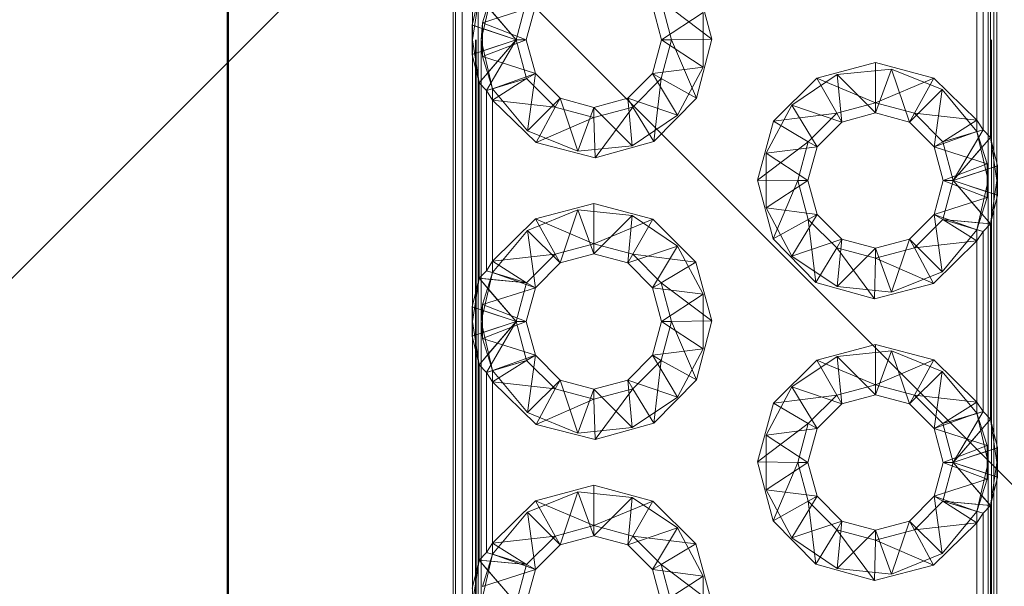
# Paper-space layout 'Layout1' of a CAD drawing. Extents: x -2 to 1380, y -36 to 422.
# Tile 15 of 79: x 314.52 to 316.27, y 152.56 to 153.56. Entities that reach past the tile are written whole.
import ezdxf

# ---------------------------------------------------------------- set-up
doc = ezdxf.new("R2010")
doc.units = 0
doc.linetypes.add('ACAD_ISO02W100', pattern=[15, 12, -3])
for name, color, linetype, lineweight in [('SS_1.ET-HALA_TaO-JD-LAVKA-ZEBRIK', 9, 'CONTINUOUS', 13), ('SS_2.ET-HALA_TaO-LAVKA_+5.100m', 210, 'CONTINUOUS', 50), ('SS_SRAFY', 8, 'CONTINUOUS', 18)]:
    doc.layers.add(name, color=color, linetype=linetype, lineweight=lineweight)

psp = doc.layouts.get("Layout1")

# ---------------------------------------------------------------- hatches: boundary and pattern name
at = {"layer": 'SS_SRAFY'}
h = psp.add_hatch(dxfattribs=at)
h.set_pattern_fill('ANSI37', color=8, scale=0.7, angle=90, style=0)
h.set_pattern_definition([(135, (274.3477, 144.3783), (-1.571545, -1.571545), []), (225, (274.3477, 144.3783), (1.571545, -1.571545), [])])
h.paths.add_polyline_path([(335.1875, 123.6274), (335.1875, 143.6073), (331.1675, 143.6073), (331.1675, 165.6274), (218.2076, 165.6274), (218.2076, 159.6073), (215.1875, 159.6073), (215.1875, 123.6274)], flags=0)
h.paths.add_polyline_path([(316.3875, 148.5273), (316.3875, 150.9274), (316.7476, 150.9274), (316.7476, 148.5273)], flags=0)
h.paths.add_polyline_path([(316.3875, 158.1273), (316.3875, 160.5274), (316.7476, 160.5274), (316.7476, 158.1273)], flags=0)

# ---------------------------------------------------------------- linework, layer by layer
at = {"layer": 'SS_1.ET-HALA_TaO-JD-LAVKA-ZEBRIK', "color": 5, "linetype": 'Continuous', "ltscale": 0.25}
for p, q in [((315.2875, 158.5274), (315.2875, 150.5274)), ((315.2917, 158.5274), (315.2917, 150.5274)), ((315.3038, 158.5274), (315.3038, 150.5274)), ((315.3223, 153.5579), (315.3223, 153.9969)), ((316.2528, 153.7469), (316.2528, 153.3079)), ((316.2415, 153.3541), (316.2415, 153.7007)), ((316.2284, 153.3676), (316.2284, 153.6871)), ((316.2175, 153.3844), (316.2175, 153.6703)), ((315.7186, 153.6327), (315.747, 153.5284)), ((315.3336, 153.6041), (315.3212, 153.5534)), ((315.3336, 153.6041), (315.3996, 153.5274)), ((315.4181, 153.5963), (315.3996, 153.5274)), ((315.6569, 153.5963), (315.6754, 153.5274)), ((315.747, 153.5284), (315.6569, 153.5963)), ((315.4175, 153.5274), (315.4336, 153.5874)), ((315.6415, 153.5874), (315.6575, 153.5274)), ((315.3996, 153.5274), (315.3212, 153.5534)), ((315.3212, 153.5534), (315.3212, 153.5013)), ((315.3212, 153.5013), (315.3996, 153.5274)), ((315.3996, 153.5274), (315.3336, 153.4507)), ((315.3996, 153.5274), (315.3467, 153.4371)), ((315.4181, 153.4584), (315.3996, 153.5274)), ((315.4175, 153.5274), (315.3996, 153.5274)), ((315.4336, 153.4674), (315.4175, 153.5274)), ((315.6575, 153.5274), (315.6415, 153.4674)), ((315.6754, 153.5274), (315.6569, 153.4584)), ((315.6754, 153.5274), (315.6575, 153.5274)), ((315.747, 153.5284), (315.6754, 153.5274)), ((315.7196, 153.4238), (315.6754, 153.5274)), ((315.747, 153.5284), (315.7196, 153.4238)), ((315.3212, 153.5013), (315.3336, 153.4507)), ((315.3223, 153.0579), (315.3223, 153.4969)), ((315.9331, 153.4589), (316.0375, 153.4868)), ((316.0375, 153.4868), (316.1411, 153.4594)), ((316.0375, 153.4868), (316.0375, 153.4153)), ((315.4336, 153.4674), (315.4181, 153.4584)), ((315.4775, 153.4234), (315.4336, 153.4674)), ((315.6415, 153.4674), (315.5975, 153.4234)), ((315.6415, 153.4674), (315.6569, 153.4584)), ((315.3336, 153.4507), (315.3467, 153.4371)), ((315.3336, 153.4507), (315.3336, 153.1041)), ((315.4181, 153.4584), (315.3467, 153.4371)), ((315.4181, 153.4584), (315.3575, 153.4203)), ((315.4686, 153.408), (315.4181, 153.4584)), ((315.6569, 153.4584), (315.6065, 153.408)), ((315.6569, 153.4584), (315.6437, 153.3468)), ((315.6569, 153.4584), (315.7196, 153.4238)), ((315.8565, 153.3827), (315.9331, 153.4589)), ((315.9331, 153.4589), (315.9686, 153.3968)), ((315.9331, 153.4589), (316.0375, 153.4153)), ((316.0375, 153.4153), (316.1411, 153.4594)), ((316.1065, 153.3968), (316.1411, 153.4594)), ((316.1411, 153.4594), (316.2175, 153.3844)), ((315.3467, 153.4371), (315.3575, 153.4203)), ((315.3467, 153.1176), (315.3467, 153.4371)), ((315.4349, 153.3448), (315.3575, 153.4203)), ((315.4686, 153.408), (315.3575, 153.4203)), ((315.3575, 153.4203), (315.3575, 153.1344)), ((315.4775, 153.4234), (315.4686, 153.408)), ((315.5375, 153.4074), (315.4775, 153.4234)), ((315.5975, 153.4234), (315.5375, 153.4074)), ((315.5975, 153.4234), (315.6065, 153.408)), ((315.7196, 153.4238), (315.6437, 153.3468)), ((315.9686, 153.3968), (316.0375, 153.4153)), ((316.0375, 153.4153), (316.1065, 153.3968)), ((316.0375, 153.4153), (316.0375, 153.3974)), ((315.4686, 153.408), (315.4349, 153.3448)), ((315.5375, 153.3895), (315.4686, 153.408)), ((315.6065, 153.408), (315.5375, 153.3895)), ((315.5375, 153.4074), (315.5375, 153.3895)), ((315.6065, 153.408), (315.5396, 153.3179)), ((315.6065, 153.408), (315.6437, 153.3468)), ((315.8565, 153.3827), (315.9686, 153.3968)), ((315.9181, 153.3463), (315.9686, 153.3968)), ((315.9775, 153.3813), (315.9686, 153.3968)), ((315.9775, 153.3813), (316.0375, 153.3974)), ((316.0375, 153.3974), (316.0975, 153.3813)), ((316.1065, 153.3968), (316.0975, 153.3813)), ((316.1569, 153.3463), (316.1065, 153.3968)), ((316.1065, 153.3968), (316.2175, 153.3844)), ((315.5375, 153.3895), (315.4349, 153.3448)), ((315.5375, 153.3895), (315.5396, 153.3179)), ((315.8281, 153.2784), (315.8565, 153.3827)), ((315.8565, 153.3827), (315.9181, 153.3463)), ((315.9336, 153.3374), (315.9775, 153.3813)), ((316.0975, 153.3813), (316.1415, 153.3374)), ((316.1569, 153.3463), (316.2175, 153.3844)), ((316.2284, 153.3676), (316.2175, 153.3844)), ((316.1569, 153.3463), (316.2284, 153.3676)), ((316.1754, 153.2774), (316.2284, 153.3676)), ((316.2415, 153.3541), (316.2284, 153.3676)), ((315.5396, 153.3179), (315.4349, 153.3448)), ((315.6437, 153.3468), (315.5396, 153.3179)), ((315.9181, 153.3463), (315.8281, 153.2784)), ((315.8996, 153.2774), (315.9181, 153.3463)), ((315.9181, 153.3463), (315.9336, 153.3374)), ((316.1415, 153.3374), (316.1569, 153.3463)), ((316.1754, 153.2774), (316.1569, 153.3463)), ((316.1754, 153.2774), (316.2415, 153.3541)), ((316.2539, 153.3034), (316.2415, 153.3541)), ((315.9175, 153.2774), (315.9336, 153.3374)), ((316.1415, 153.3374), (316.1575, 153.2774)), ((316.2539, 153.3034), (316.1754, 153.2774)), ((316.2539, 153.2513), (316.2539, 153.3034)), ((315.8555, 153.1738), (315.8281, 153.2784)), ((315.8281, 153.2784), (315.8996, 153.2774)), ((315.8996, 153.2774), (315.8555, 153.1738)), ((315.9181, 153.2084), (315.8996, 153.2774)), ((315.8996, 153.2774), (315.9175, 153.2774)), ((315.9336, 153.2174), (315.9175, 153.2774)), ((316.1575, 153.2774), (316.1415, 153.2174)), ((316.1569, 153.2084), (316.1754, 153.2774)), ((316.1575, 153.2774), (316.1754, 153.2774)), ((316.2415, 153.2007), (316.1754, 153.2774)), ((316.2539, 153.2513), (316.1754, 153.2774)), ((316.2415, 153.2007), (316.2539, 153.2513)), ((316.2528, 153.2469), (316.2528, 152.8079)), ((315.434, 153.2094), (315.5375, 153.2368)), ((315.5375, 153.2368), (315.642, 153.2089)), ((315.5375, 153.2368), (315.5375, 153.1653)), ((315.3575, 153.1344), (315.434, 153.2094)), ((315.4686, 153.1468), (315.434, 153.2094)), ((315.434, 153.2094), (315.5375, 153.1653)), ((315.5375, 153.1653), (315.642, 153.2089)), ((315.642, 153.2089), (315.6065, 153.1468)), ((315.642, 153.2089), (315.7186, 153.1327)), ((315.9181, 153.2084), (315.8555, 153.1738)), ((315.9336, 153.2174), (315.9181, 153.2084)), ((315.9181, 153.2084), (315.9313, 153.0968)), ((315.9686, 153.158), (315.9181, 153.2084)), ((315.9775, 153.1734), (315.9336, 153.2174)), ((316.1415, 153.2174), (316.0975, 153.1734)), ((316.1065, 153.158), (316.1569, 153.2084)), ((316.1569, 153.2084), (316.1415, 153.2174)), ((316.2175, 153.1703), (316.1569, 153.2084)), ((316.2284, 153.1871), (316.1569, 153.2084)), ((316.2415, 153.2007), (316.1569, 153.2084)), ((316.2284, 153.1871), (316.2175, 153.1703)), ((316.2284, 153.1871), (316.2415, 153.2007)), ((316.2284, 152.8676), (316.2284, 153.1871)), ((316.2415, 152.8541), (316.2415, 153.2007)), ((315.9313, 153.0968), (315.8555, 153.1738)), ((315.9775, 153.1734), (315.9686, 153.158)), ((316.0375, 153.1574), (315.9775, 153.1734)), ((316.0975, 153.1734), (316.0375, 153.1574)), ((316.1065, 153.158), (316.0975, 153.1734)), ((316.2175, 153.1703), (316.1065, 153.158)), ((316.2175, 153.1703), (316.1402, 153.0948)), ((316.2175, 152.8844), (316.2175, 153.1703)), ((315.4686, 153.1468), (315.5375, 153.1653)), ((315.5375, 153.1653), (315.6065, 153.1468)), ((315.5375, 153.1653), (315.5375, 153.1474)), ((315.9686, 153.158), (315.9313, 153.0968)), ((315.9686, 153.158), (316.0355, 153.0679)), ((316.0375, 153.1395), (315.9686, 153.158)), ((316.1065, 153.158), (316.0375, 153.1395)), ((316.0375, 153.1574), (316.0375, 153.1395)), ((316.1402, 153.0948), (316.1065, 153.158)), ((315.3467, 153.1176), (315.3575, 153.1344)), ((315.3575, 153.1344), (315.4686, 153.1468)), ((315.3575, 153.1344), (315.4181, 153.0963)), ((315.4181, 153.0963), (315.4686, 153.1468)), ((315.4686, 153.1468), (315.4775, 153.1313)), ((315.4775, 153.1313), (315.5375, 153.1474)), ((315.5375, 153.1474), (315.5975, 153.1313)), ((315.6065, 153.1468), (315.5975, 153.1313)), ((315.6065, 153.1468), (315.6569, 153.0963)), ((315.7186, 153.1327), (315.6065, 153.1468)), ((316.0375, 153.1395), (316.0355, 153.0679)), ((316.0375, 153.1395), (316.1402, 153.0948)), ((315.3467, 153.1176), (315.3336, 153.1041)), ((315.3467, 153.1176), (315.4181, 153.0963)), ((315.4336, 153.0874), (315.4775, 153.1313)), ((315.5975, 153.1313), (315.6415, 153.0874)), ((315.7186, 153.1327), (315.6569, 153.0963)), ((315.7186, 153.1327), (315.747, 153.0284)), ((315.3336, 153.1041), (315.3212, 153.0534)), ((315.3336, 153.1041), (315.3996, 153.0274)), ((315.3336, 153.1041), (315.4181, 153.0963)), ((315.4181, 153.0963), (315.3996, 153.0274)), ((315.4175, 153.0274), (315.4336, 153.0874)), ((315.4181, 153.0963), (315.4336, 153.0874)), ((315.6569, 153.0963), (315.6415, 153.0874)), ((315.6415, 153.0874), (315.6575, 153.0274)), ((315.6569, 153.0963), (315.6754, 153.0274)), ((315.747, 153.0284), (315.6569, 153.0963)), ((316.0355, 153.0679), (315.9313, 153.0968)), ((316.1402, 153.0948), (316.0355, 153.0679)), ((315.3996, 153.0274), (315.3212, 153.0534)), ((315.3212, 153.0534), (315.3212, 153.0013)), ((315.3212, 153.0013), (315.3996, 153.0274)), ((315.3996, 153.0274), (315.3336, 152.9507)), ((315.3996, 153.0274), (315.3467, 152.9371)), ((315.4181, 152.9584), (315.3996, 153.0274)), ((315.4175, 153.0274), (315.3996, 153.0274)), ((315.4336, 152.9674), (315.4175, 153.0274)), ((315.6575, 153.0274), (315.6415, 152.9674)), ((315.6754, 153.0274), (315.6569, 152.9584)), ((315.6754, 153.0274), (315.6575, 153.0274)), ((315.747, 153.0284), (315.6754, 153.0274)), ((315.7196, 152.9238), (315.6754, 153.0274)), ((315.747, 153.0284), (315.7196, 152.9238)), ((315.3212, 153.0013), (315.3336, 152.9507)), ((315.3223, 152.5579), (315.3223, 152.9969)), ((315.9331, 152.9589), (316.0375, 152.9868)), ((316.0375, 152.9868), (316.1411, 152.9594)), ((316.0375, 152.9868), (316.0375, 152.9153)), ((315.4336, 152.9674), (315.4181, 152.9584)), ((315.4775, 152.9234), (315.4336, 152.9674)), ((315.6415, 152.9674), (315.5975, 152.9234)), ((315.6415, 152.9674), (315.6569, 152.9584)), ((315.3336, 152.9507), (315.3467, 152.9371)), ((315.3336, 152.9507), (315.3336, 152.6041)), ((315.4181, 152.9584), (315.3467, 152.9371)), ((315.4181, 152.9584), (315.3575, 152.9203)), ((315.4686, 152.908), (315.4181, 152.9584)), ((315.6569, 152.9584), (315.6065, 152.908)), ((315.6569, 152.9584), (315.6437, 152.8468)), ((315.6569, 152.9584), (315.7196, 152.9238)), ((315.8565, 152.8827), (315.9331, 152.9589)), ((315.9331, 152.9589), (315.9686, 152.8968)), ((315.9331, 152.9589), (316.0375, 152.9153)), ((316.0375, 152.9153), (316.1411, 152.9594)), ((316.1065, 152.8968), (316.1411, 152.9594)), ((316.1411, 152.9594), (316.2175, 152.8844)), ((315.3467, 152.9371), (315.3575, 152.9203)), ((315.3467, 152.6176), (315.3467, 152.9371)), ((315.4349, 152.8448), (315.3575, 152.9203)), ((315.4686, 152.908), (315.3575, 152.9203)), ((315.3575, 152.9203), (315.3575, 152.6344)), ((315.4686, 152.908), (315.4349, 152.8448)), ((315.4775, 152.9234), (315.4686, 152.908)), ((315.5375, 152.8895), (315.4686, 152.908)), ((315.5375, 152.9074), (315.4775, 152.9234)), ((315.5975, 152.9234), (315.5375, 152.9074)), ((315.6065, 152.908), (315.5375, 152.8895)), ((315.5375, 152.9074), (315.5375, 152.8895)), ((315.6065, 152.908), (315.5396, 152.8179)), ((315.5975, 152.9234), (315.6065, 152.908)), ((315.6065, 152.908), (315.6437, 152.8468)), ((315.7196, 152.9238), (315.6437, 152.8468)), ((315.9686, 152.8968), (316.0375, 152.9153)), ((316.0375, 152.9153), (316.1065, 152.8968)), ((316.0375, 152.9153), (316.0375, 152.8974)), ((315.8565, 152.8827), (315.9686, 152.8968)), ((315.9181, 152.8463), (315.9686, 152.8968)), ((315.9686, 152.8968), (315.9775, 152.8813)), ((315.9775, 152.8813), (316.0375, 152.8974)), ((316.0375, 152.8974), (316.0975, 152.8813)), ((316.1065, 152.8968), (316.0975, 152.8813)), ((316.1569, 152.8463), (316.1065, 152.8968)), ((316.1065, 152.8968), (316.2175, 152.8844)), ((315.5375, 152.8895), (315.4349, 152.8448)), ((315.5375, 152.8895), (315.5396, 152.8179)), ((315.8281, 152.7784), (315.8565, 152.8827)), ((315.8565, 152.8827), (315.9181, 152.8463)), ((315.9336, 152.8374), (315.9775, 152.8813)), ((316.0975, 152.8813), (316.1415, 152.8374)), ((316.1569, 152.8463), (316.2175, 152.8844)), ((316.2175, 152.8844), (316.2284, 152.8676)), ((316.1569, 152.8463), (316.2284, 152.8676)), ((316.1754, 152.7774), (316.2284, 152.8676)), ((316.2284, 152.8676), (316.2415, 152.8541)), ((315.5396, 152.8179), (315.4349, 152.8448)), ((315.6437, 152.8468), (315.5396, 152.8179)), ((315.9181, 152.8463), (315.8281, 152.7784)), ((315.8996, 152.7774), (315.9181, 152.8463)), ((315.9175, 152.7774), (315.9336, 152.8374)), ((315.9181, 152.8463), (315.9336, 152.8374)), ((316.1415, 152.8374), (316.1569, 152.8463)), ((316.1415, 152.8374), (316.1575, 152.7774)), ((316.1754, 152.7774), (316.1569, 152.8463)), ((316.1754, 152.7774), (316.2415, 152.8541)), ((316.2539, 152.8034), (316.2415, 152.8541)), ((316.2539, 152.8034), (316.1754, 152.7774)), ((316.2539, 152.7513), (316.2539, 152.8034)), ((315.8555, 152.6738), (315.8281, 152.7784)), ((315.8281, 152.7784), (315.8996, 152.7774)), ((315.8996, 152.7774), (315.8555, 152.6738)), ((315.9181, 152.7084), (315.8996, 152.7774)), ((315.8996, 152.7774), (315.9175, 152.7774)), ((315.9336, 152.7174), (315.9175, 152.7774)), ((316.1575, 152.7774), (316.1415, 152.7174)), ((316.1569, 152.7084), (316.1754, 152.7774)), ((316.1575, 152.7774), (316.1754, 152.7774)), ((316.2415, 152.7007), (316.1754, 152.7774)), ((316.2539, 152.7513), (316.1754, 152.7774)), ((316.2415, 152.7007), (316.2539, 152.7513)), ((315.434, 152.7094), (315.5375, 152.7368)), ((315.5375, 152.7368), (315.642, 152.7089)), ((315.5375, 152.7368), (315.5375, 152.6653)), ((316.2528, 152.7469), (316.2528, 152.3079)), ((315.9336, 152.7174), (315.9181, 152.7084)), ((315.9775, 152.6734), (315.9336, 152.7174)), ((316.1415, 152.7174), (316.0975, 152.6734)), ((316.1569, 152.7084), (316.1415, 152.7174)), ((315.3575, 152.6344), (315.434, 152.7094)), ((315.4686, 152.6468), (315.434, 152.7094)), ((315.434, 152.7094), (315.5375, 152.6653)), ((315.5375, 152.6653), (315.642, 152.7089)), ((315.642, 152.7089), (315.6065, 152.6468)), ((315.642, 152.7089), (315.7186, 152.6327)), ((315.9181, 152.7084), (315.8555, 152.6738)), ((315.9181, 152.7084), (315.9313, 152.5968)), ((315.9686, 152.658), (315.9181, 152.7084)), ((316.1065, 152.658), (316.1569, 152.7084)), ((316.2175, 152.6703), (316.1569, 152.7084)), ((316.2284, 152.6871), (316.1569, 152.7084)), ((316.2415, 152.7007), (316.1569, 152.7084)), ((316.2284, 152.6871), (316.2415, 152.7007)), ((316.2415, 152.3541), (316.2415, 152.7007)), ((316.2284, 152.6871), (316.2175, 152.6703)), ((316.2284, 152.3676), (316.2284, 152.6871)), ((315.4686, 152.6468), (315.5375, 152.6653)), ((315.5375, 152.6653), (315.6065, 152.6468)), ((315.5375, 152.6653), (315.5375, 152.6474)), ((315.9313, 152.5968), (315.8555, 152.6738)), ((315.9775, 152.6734), (315.9686, 152.658)), ((316.0375, 152.6574), (315.9775, 152.6734)), ((316.0975, 152.6734), (316.0375, 152.6574)), ((316.1065, 152.658), (316.0975, 152.6734)), ((316.2175, 152.6703), (316.1065, 152.658)), ((316.2175, 152.6703), (316.1402, 152.5948)), ((316.2175, 152.3844), (316.2175, 152.6703)), ((315.3575, 152.6344), (315.4686, 152.6468)), ((315.4181, 152.5963), (315.4686, 152.6468)), ((315.4686, 152.6468), (315.4775, 152.6313)), ((315.4775, 152.6313), (315.5375, 152.6474)), ((315.5375, 152.6474), (315.5975, 152.6313)), ((315.6065, 152.6468), (315.5975, 152.6313)), ((315.6065, 152.6468), (315.6569, 152.5963)), ((315.7186, 152.6327), (315.6065, 152.6468)), ((315.9686, 152.658), (315.9313, 152.5968)), ((315.9686, 152.658), (316.0355, 152.5679)), ((316.0375, 152.6395), (315.9686, 152.658)), ((316.1065, 152.658), (316.0375, 152.6395)), ((316.0375, 152.6574), (316.0375, 152.6395)), ((316.1402, 152.5948), (316.1065, 152.658)), ((315.3467, 152.6176), (315.3575, 152.6344)), ((315.3575, 152.6344), (315.4181, 152.5963)), ((315.4336, 152.5874), (315.4775, 152.6313)), ((315.5975, 152.6313), (315.6415, 152.5874)), ((315.7186, 152.6327), (315.6569, 152.5963)), ((315.7186, 152.6327), (315.747, 152.5284)), ((316.0375, 152.6395), (316.0355, 152.5679)), ((316.0375, 152.6395), (316.1402, 152.5948)), ((315.3467, 152.6176), (315.3336, 152.6041)), ((315.3467, 152.6176), (315.4181, 152.5963)), ((315.3336, 152.6041), (315.3212, 152.5534)), ((315.3336, 152.6041), (315.3996, 152.5274)), ((315.3336, 152.6041), (315.4181, 152.5963)), ((315.4181, 152.5963), (315.3996, 152.5274)), ((315.4336, 152.5874), (315.4181, 152.5963)), ((315.6569, 152.5963), (315.6415, 152.5874)), ((315.6569, 152.5963), (315.6754, 152.5274)), ((315.747, 152.5284), (315.6569, 152.5963)), ((316.0355, 152.5679), (315.9313, 152.5968)), ((316.1402, 152.5948), (316.0355, 152.5679)), ((315.4175, 152.5274), (315.4336, 152.5874)), ((315.6415, 152.5874), (315.6575, 152.5274))]:
    psp.add_line(p, q, dxfattribs=at)
at = {"layer": 'SS_1.ET-HALA_TaO-JD-LAVKA-ZEBRIK', "color": 9, "linetype": 'ACAD_ISO02W100', "ltscale": 0.25}
for p, q in [((315.3275, 150.5274), (315.3275, 158.5274)), ((315.3287, 150.5274), (315.3287, 158.5274)), ((315.3321, 158.5274), (315.3321, 150.5274)), ((315.3375, 150.5274), (315.3375, 158.5274)), ((316.2435, 150.5274), (316.2435, 158.5274)), ((316.2475, 158.5274), (316.2475, 150.5274)), ((316.2375, 158.2774), (316.2375, 150.7774)), ((315.3375, 153.5274), (315.3575, 153.6145)), ((315.3575, 153.6145), (315.3398, 153.5573)), ((315.3223, 153.5274), (315.3336, 153.6041)), ((315.4336, 153.5874), (315.3398, 153.5573)), ((315.3506, 153.5843), (315.3996, 153.5274)), ((315.7316, 153.5758), (315.6575, 153.5274)), ((315.7316, 153.5758), (315.7316, 153.4789)), ((315.3223, 153.4969), (315.3223, 153.5579)), ((315.3398, 153.5573), (315.3375, 153.5274)), ((315.3398, 153.5573), (315.4175, 153.5274)), ((315.3398, 153.5573), (315.3398, 153.4974)), ((315.3259, 153.5519), (315.3212, 153.5534)), ((315.3223, 153.5274), (315.3212, 153.5534)), ((315.339, 153.5475), (315.3259, 153.5519)), ((315.3419, 153.5465), (315.339, 153.5475)), ((315.3996, 153.5274), (315.3419, 153.5465)), ((315.3212, 153.5013), (315.3223, 153.5274)), ((315.3336, 153.4507), (315.3223, 153.5274)), ((315.3375, 153.5274), (315.3398, 153.4974)), ((315.3575, 153.4402), (315.3375, 153.5274)), ((315.4175, 153.5274), (315.3398, 153.4974)), ((315.3419, 153.5082), (315.3996, 153.5274)), ((315.3996, 153.5274), (315.3506, 153.4704)), ((315.3996, 153.5274), (315.355, 153.4513)), ((315.7316, 153.4789), (315.6575, 153.5274)), ((315.3212, 153.5013), (315.3259, 153.5029)), ((315.3259, 153.5029), (315.339, 153.5072)), ((315.339, 153.5072), (315.3419, 153.5082)), ((315.3398, 153.4974), (315.3575, 153.4402)), ((315.3398, 153.4974), (315.4336, 153.4674)), ((315.3488, 153.4683), (315.3336, 153.4507)), ((315.3506, 153.4704), (315.3488, 153.4683)), ((315.4336, 153.4674), (315.3575, 153.4402)), ((315.4336, 153.4674), (315.4196, 153.3658)), ((315.6415, 153.4674), (315.7316, 153.4789)), ((315.6415, 153.4674), (315.6861, 153.3934)), ((315.7316, 153.4789), (315.6861, 153.3934)), ((315.9694, 153.4654), (316.0657, 153.4754)), ((316.0657, 153.4754), (316.0375, 153.3974)), ((316.0657, 153.4754), (316.0975, 153.3813)), ((316.0657, 153.4754), (316.1555, 153.4389)), ((315.3544, 153.4503), (315.3467, 153.4371)), ((315.355, 153.4513), (315.3544, 153.4503)), ((315.4181, 153.4584), (315.3575, 153.4403)), ((315.889, 153.4113), (315.9694, 153.4654)), ((315.9694, 153.4654), (315.9775, 153.3813)), ((316.0375, 153.3974), (315.9694, 153.4654)), ((315.3575, 153.4403), (315.3467, 153.4371)), ((315.4196, 153.3658), (315.3575, 153.4402)), ((315.3575, 153.4402), (315.3575, 153.4203)), ((316.0975, 153.3813), (316.1555, 153.4389)), ((316.1415, 153.3374), (316.1555, 153.4389)), ((316.1555, 153.4389), (316.2175, 153.3645)), ((315.4775, 153.4234), (315.4196, 153.3658)), ((315.4775, 153.4234), (315.5093, 153.3294)), ((315.5975, 153.4234), (315.6057, 153.3393)), ((315.5975, 153.4234), (315.6861, 153.3934)), ((315.5375, 153.4074), (315.5093, 153.3294)), ((315.5375, 153.4074), (315.6057, 153.3393)), ((315.8435, 153.3258), (315.889, 153.4113)), ((315.889, 153.4113), (315.9336, 153.3374)), ((315.889, 153.4113), (315.9775, 153.3813)), ((315.6861, 153.3934), (315.6057, 153.3393)), ((316.2175, 153.3645), (316.2175, 153.3844)), ((315.5093, 153.3294), (315.4196, 153.3658)), ((316.1415, 153.3374), (316.2175, 153.3645)), ((316.1569, 153.3463), (316.2176, 153.3644)), ((316.2175, 153.3645), (316.2375, 153.2774)), ((316.2353, 153.3073), (316.2175, 153.3645)), ((316.2176, 153.3644), (316.2284, 153.3676)), ((316.2207, 153.3545), (316.2284, 153.3676)), ((316.1754, 153.2774), (316.2201, 153.3535)), ((316.2201, 153.3535), (316.2207, 153.3545)), ((316.2263, 153.3364), (316.2415, 153.3541)), ((316.2415, 153.3541), (316.2528, 153.2774)), ((315.6057, 153.3393), (315.5093, 153.3294)), ((315.8435, 153.3258), (315.9336, 153.3374)), ((316.2353, 153.3073), (316.1415, 153.3374)), ((316.1754, 153.2774), (316.2245, 153.3343)), ((316.2245, 153.3343), (316.2263, 153.3364)), ((315.8435, 153.3258), (315.9175, 153.2774)), ((315.8435, 153.2289), (315.8435, 153.3258)), ((316.2353, 153.3073), (316.1575, 153.2774)), ((316.2331, 153.2965), (316.1754, 153.2774)), ((316.236, 153.2975), (316.2331, 153.2965)), ((316.2375, 153.2774), (316.2353, 153.3073)), ((316.2353, 153.2474), (316.2353, 153.3073)), ((316.2492, 153.3019), (316.236, 153.2975)), ((316.2539, 153.3034), (316.2492, 153.3019)), ((316.2528, 153.3079), (316.2528, 153.2469)), ((316.2539, 153.3034), (316.2528, 153.2774)), ((315.9175, 153.2774), (315.8435, 153.2289)), ((316.2353, 153.2474), (316.1575, 153.2774)), ((316.2245, 153.2204), (316.1754, 153.2774)), ((316.2331, 153.2582), (316.1754, 153.2774)), ((316.2375, 153.2774), (316.2175, 153.1902)), ((316.2353, 153.2474), (316.2375, 153.2774)), ((316.2528, 153.2774), (316.2415, 153.2007)), ((316.2539, 153.2513), (316.2528, 153.2774)), ((316.236, 153.2572), (316.2331, 153.2582)), ((316.2492, 153.2529), (316.236, 153.2572)), ((316.2353, 153.2474), (316.1415, 153.2174)), ((316.2175, 153.1902), (316.2353, 153.2474)), ((316.2539, 153.2513), (316.2492, 153.2529)), ((315.4196, 153.1889), (315.5093, 153.2254)), ((315.5093, 153.2254), (315.4775, 153.1313)), ((315.5093, 153.2254), (315.5375, 153.1474)), ((315.5093, 153.2254), (315.6057, 153.2154)), ((315.889, 153.1434), (315.8435, 153.2289)), ((315.9336, 153.2174), (315.8435, 153.2289)), ((315.6057, 153.2154), (315.5375, 153.1474)), ((315.6057, 153.2154), (315.5975, 153.1313)), ((315.6057, 153.2154), (315.6861, 153.1613)), ((315.9336, 153.2174), (315.889, 153.1434)), ((316.1555, 153.1158), (316.1415, 153.2174)), ((316.2175, 153.1902), (316.1415, 153.2174)), ((316.2176, 153.1903), (316.1569, 153.2084)), ((316.2204, 153.2026), (316.1569, 153.2084)), ((316.2263, 153.2183), (316.2245, 153.2204)), ((316.2415, 153.2007), (316.2263, 153.2183)), ((315.3575, 153.1145), (315.4196, 153.1889)), ((315.4196, 153.1889), (315.4336, 153.0874)), ((315.4196, 153.1889), (315.4775, 153.1313)), ((316.2175, 153.1902), (316.1555, 153.1158)), ((316.2175, 153.1703), (316.2175, 153.1902)), ((316.2284, 153.1871), (316.2176, 153.1903)), ((316.2214, 153.2025), (316.2204, 153.2026)), ((316.2415, 153.2007), (316.2214, 153.2025)), ((315.9775, 153.1734), (315.889, 153.1434)), ((315.9775, 153.1734), (315.9694, 153.0893)), ((316.0975, 153.1734), (316.0657, 153.0794)), ((316.1555, 153.1158), (316.0975, 153.1734)), ((315.6861, 153.1613), (315.5975, 153.1313)), ((315.6861, 153.1613), (315.6415, 153.0874)), ((315.6861, 153.1613), (315.7316, 153.0758)), ((316.0375, 153.1574), (315.9694, 153.0893)), ((316.0375, 153.1574), (316.0657, 153.0794)), ((315.3575, 153.1344), (315.3575, 153.1145)), ((315.9694, 153.0893), (315.889, 153.1434)), ((315.3467, 153.1176), (315.3575, 153.1144)), ((315.3223, 153.0274), (315.3336, 153.1041)), ((315.3336, 153.1041), (315.3488, 153.0864)), ((315.3336, 153.1041), (315.3537, 153.1022)), ((315.3375, 153.0274), (315.3575, 153.1145)), ((315.3575, 153.1145), (315.3398, 153.0573)), ((315.3537, 153.1022), (315.3547, 153.1021)), ((315.3547, 153.1021), (315.4181, 153.0963)), ((315.4336, 153.0874), (315.3575, 153.1145)), ((315.3575, 153.1144), (315.4181, 153.0963)), ((316.1555, 153.1158), (316.0657, 153.0794)), ((315.4336, 153.0874), (315.3398, 153.0573)), ((315.3488, 153.0864), (315.3506, 153.0843)), ((315.3506, 153.0843), (315.3996, 153.0274)), ((315.7316, 153.0758), (315.6415, 153.0874)), ((316.0657, 153.0794), (315.9694, 153.0893)), ((315.7316, 153.0758), (315.6575, 153.0274)), ((315.7316, 153.0758), (315.7316, 152.9789)), ((315.3259, 153.0519), (315.3212, 153.0534)), ((315.3223, 153.0274), (315.3212, 153.0534)), ((315.3223, 152.9969), (315.3223, 153.0579)), ((315.339, 153.0475), (315.3259, 153.0519)), ((315.3398, 153.0573), (315.3375, 153.0274)), ((315.3419, 153.0465), (315.339, 153.0475)), ((315.3398, 153.0573), (315.4175, 153.0274)), ((315.3398, 153.0573), (315.3398, 152.9974)), ((315.3996, 153.0274), (315.3419, 153.0465)), ((315.3212, 153.0013), (315.3223, 153.0274)), ((315.3336, 152.9507), (315.3223, 153.0274)), ((315.3375, 153.0274), (315.3398, 152.9974)), ((315.3575, 152.9402), (315.3375, 153.0274)), ((315.4175, 153.0274), (315.3398, 152.9974)), ((315.3419, 153.0082), (315.3996, 153.0274)), ((315.3996, 153.0274), (315.3506, 152.9704)), ((315.3996, 153.0274), (315.355, 152.9513)), ((315.7316, 152.9789), (315.6575, 153.0274)), ((315.3212, 153.0013), (315.3259, 153.0029)), ((315.3259, 153.0029), (315.339, 153.0072)), ((315.339, 153.0072), (315.3419, 153.0082)), ((315.3398, 152.9974), (315.3575, 152.9402)), ((315.3398, 152.9974), (315.4336, 152.9674)), ((315.6415, 152.9674), (315.7316, 152.9789)), ((315.7316, 152.9789), (315.6861, 152.8934)), ((315.3488, 152.9683), (315.3336, 152.9507)), ((315.3506, 152.9704), (315.3488, 152.9683)), ((315.4336, 152.9674), (315.3575, 152.9402)), ((315.4336, 152.9674), (315.4196, 152.8658)), ((315.6415, 152.9674), (315.6861, 152.8934)), ((315.889, 152.9113), (315.9694, 152.9654)), ((315.9694, 152.9654), (316.0657, 152.9754)), ((315.9694, 152.9654), (315.9775, 152.8813)), ((316.0375, 152.8974), (315.9694, 152.9654)), ((316.0657, 152.9754), (316.0375, 152.8974)), ((316.0657, 152.9754), (316.0975, 152.8813)), ((316.0657, 152.9754), (316.1555, 152.9389)), ((315.3544, 152.9503), (315.3467, 152.9371)), ((315.355, 152.9513), (315.3544, 152.9503)), ((315.4181, 152.9584), (315.3575, 152.9403)), ((315.3575, 152.9403), (315.3467, 152.9371)), ((315.4196, 152.8658), (315.3575, 152.9402)), ((315.3575, 152.9402), (315.3575, 152.9203)), ((316.0975, 152.8813), (316.1555, 152.9389)), ((316.1415, 152.8374), (316.1555, 152.9389)), ((316.1555, 152.9389), (316.2175, 152.8645)), ((315.4775, 152.9234), (315.4196, 152.8658)), ((315.4775, 152.9234), (315.5093, 152.8294)), ((315.5375, 152.9074), (315.5093, 152.8294)), ((315.5375, 152.9074), (315.6057, 152.8393)), ((315.5975, 152.9234), (315.6057, 152.8393)), ((315.5975, 152.9234), (315.6861, 152.8934)), ((315.8435, 152.8258), (315.889, 152.9113)), ((315.889, 152.9113), (315.9336, 152.8374)), ((315.889, 152.9113), (315.9775, 152.8813)), ((315.6861, 152.8934), (315.6057, 152.8393)), ((316.2175, 152.8645), (316.2175, 152.8844)), ((315.5093, 152.8294), (315.4196, 152.8658)), ((316.1415, 152.8374), (316.2175, 152.8645)), ((316.1569, 152.8463), (316.2176, 152.8644)), ((316.2175, 152.8645), (316.2375, 152.7774)), ((316.2353, 152.8073), (316.2175, 152.8645)), ((316.2176, 152.8644), (316.2284, 152.8676)), ((316.2207, 152.8545), (316.2284, 152.8676)), ((315.6057, 152.8393), (315.5093, 152.8294)), ((315.8435, 152.8258), (315.9336, 152.8374)), ((316.2353, 152.8073), (316.1415, 152.8374)), ((316.1754, 152.7774), (316.2201, 152.8535)), ((316.2201, 152.8535), (316.2207, 152.8545)), ((316.2263, 152.8364), (316.2415, 152.8541)), ((316.2415, 152.8541), (316.2528, 152.7774)), ((315.8435, 152.8258), (315.9175, 152.7774)), ((315.8435, 152.7289), (315.8435, 152.8258)), ((316.1754, 152.7774), (316.2245, 152.8343)), ((316.2245, 152.8343), (316.2263, 152.8364)), ((316.2353, 152.8073), (316.1575, 152.7774)), ((316.2375, 152.7774), (316.2353, 152.8073)), ((316.2353, 152.7474), (316.2353, 152.8073)), ((316.2539, 152.8034), (316.2492, 152.8019)), ((316.2528, 152.8079), (316.2528, 152.7469)), ((316.2539, 152.8034), (316.2528, 152.7774)), ((316.2331, 152.7965), (316.1754, 152.7774)), ((316.236, 152.7975), (316.2331, 152.7965)), ((316.2492, 152.8019), (316.236, 152.7975)), ((315.9175, 152.7774), (315.8435, 152.7289)), ((316.2353, 152.7474), (316.1575, 152.7774)), ((316.2245, 152.7204), (316.1754, 152.7774)), ((316.2331, 152.7582), (316.1754, 152.7774)), ((316.2375, 152.7774), (316.2175, 152.6902)), ((316.2353, 152.7474), (316.2375, 152.7774)), ((316.2528, 152.7774), (316.2415, 152.7007)), ((316.2539, 152.7513), (316.2528, 152.7774)), ((316.236, 152.7572), (316.2331, 152.7582)), ((316.2492, 152.7529), (316.236, 152.7572)), ((316.2539, 152.7513), (316.2492, 152.7529)), ((316.2353, 152.7474), (316.1415, 152.7174)), ((316.2175, 152.6902), (316.2353, 152.7474)), ((315.4196, 152.6889), (315.5093, 152.7254)), ((315.5093, 152.7254), (315.4775, 152.6313)), ((315.5093, 152.7254), (315.5375, 152.6474)), ((315.5093, 152.7254), (315.6057, 152.7154)), ((315.6057, 152.7154), (315.5375, 152.6474)), ((315.6057, 152.7154), (315.5975, 152.6313)), ((315.6057, 152.7154), (315.6861, 152.6613)), ((315.889, 152.6434), (315.8435, 152.7289)), ((315.9336, 152.7174), (315.8435, 152.7289)), ((315.9336, 152.7174), (315.889, 152.6434)), ((316.1555, 152.6158), (316.1415, 152.7174)), ((316.2175, 152.6902), (316.1415, 152.7174)), ((316.2263, 152.7183), (316.2245, 152.7204)), ((316.2415, 152.7007), (316.2263, 152.7183)), ((316.2176, 152.6903), (316.1569, 152.7084)), ((316.2204, 152.7026), (316.1569, 152.7084)), ((316.2214, 152.7025), (316.2204, 152.7026)), ((316.2415, 152.7007), (316.2214, 152.7025)), ((315.3575, 152.6145), (315.4196, 152.6889)), ((315.4196, 152.6889), (315.4336, 152.5874)), ((315.4196, 152.6889), (315.4775, 152.6313)), ((316.2175, 152.6902), (316.1555, 152.6158)), ((316.2175, 152.6703), (316.2175, 152.6902)), ((316.2284, 152.6871), (316.2176, 152.6903)), ((315.9775, 152.6734), (315.889, 152.6434)), ((315.9775, 152.6734), (315.9694, 152.5893)), ((316.0975, 152.6734), (316.0657, 152.5794)), ((316.1555, 152.6158), (316.0975, 152.6734)), ((315.6861, 152.6613), (315.5975, 152.6313)), ((315.6861, 152.6613), (315.6415, 152.5874)), ((315.6861, 152.6613), (315.7316, 152.5758)), ((316.0375, 152.6574), (315.9694, 152.5893)), ((316.0375, 152.6574), (316.0657, 152.5794)), ((315.3575, 152.6344), (315.3575, 152.6145)), ((315.9694, 152.5893), (315.889, 152.6434)), ((315.3375, 152.5274), (315.3575, 152.6145)), ((315.3575, 152.6145), (315.3398, 152.5573)), ((315.3467, 152.6176), (315.3575, 152.6144)), ((315.4336, 152.5874), (315.3575, 152.6145)), ((315.3575, 152.6144), (315.4181, 152.5963)), ((316.0657, 152.5794), (316.1555, 152.6158)), ((315.3223, 152.5274), (315.3336, 152.6041)), ((315.3336, 152.6041), (315.3488, 152.5864)), ((315.3336, 152.6041), (315.3537, 152.6022)), ((315.3537, 152.6022), (315.3547, 152.6021)), ((315.3547, 152.6021), (315.4181, 152.5963)), ((315.4336, 152.5874), (315.3398, 152.5573)), ((315.3488, 152.5864), (315.3506, 152.5843)), ((315.3506, 152.5843), (315.3996, 152.5274)), ((315.7316, 152.5758), (315.6415, 152.5874)), ((315.7316, 152.5758), (315.6575, 152.5274)), ((315.7316, 152.5758), (315.7316, 152.4789)), ((316.0657, 152.5794), (315.9694, 152.5893)), ((315.3223, 152.4969), (315.3223, 152.5579))]:
    psp.add_line(p, q, dxfattribs=at)
at = {"layer": 'SS_2.ET-HALA_TaO-LAVKA_+5.100m', "color": 1, "linetype": 'Continuous', "ltscale": 0.25}
psp.add_line((314.8875, 158.1274), (314.8875, 147.6274), dxfattribs=at)

doc.saveas('drawing.dxf')
